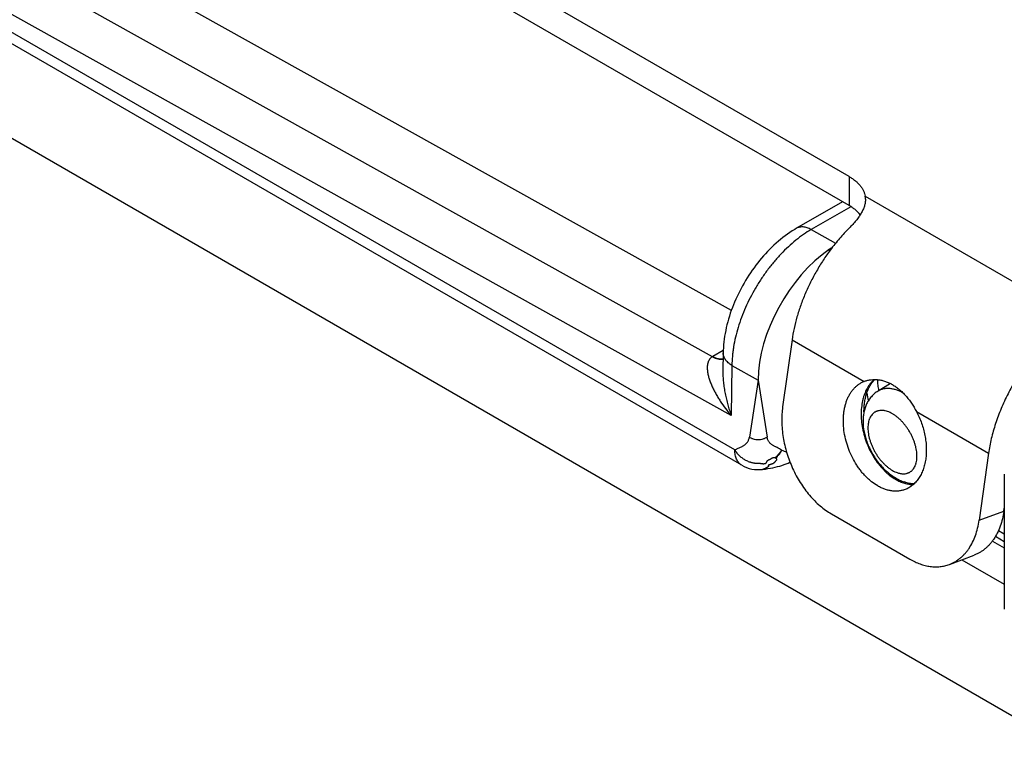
# Model space of a CAD drawing. Header units: inches. Extents: x 0 to 22, y 0 to 17.
# Tile 18 of 38: x 3 to 3.9, y 13.7 to 14.4. Entities that reach past the tile are written whole.
import ezdxf

# ---------------------------------------------------------------- set-up
doc = ezdxf.new("R2010")
doc.units = ezdxf.units.IN
doc.header["$LTSCALE"] = 1.21
doc.header["$MEASUREMENT"] = 0
doc.layers.get('0').update_dxf_attribs({"linetype": 'CONTINUOUS'})

msp = doc.modelspace()

# ---------------------------------------------------------------- linework, layer by layer
at = {"color": 7, "linetype": 'CONTINUOUS'}
for p, q in [((3.6472, 14.12825), (2.5792, 14.72338)), ((3.63014, 14.08657), (2.53448, 14.69711)), ((3.64705, 14.03363), (2.51589, 14.66395)), ((3.65031, 14.00271), (2.55555, 14.6348)), ((3.65652, 13.98898), (2.56176, 14.62107)), ((2.56845, 14.53216), (3.96428, 13.72623)), ((3.75321, 14.24859), (3.29996, 14.51029)), ((3.75321, 14.22246), (3.29996, 14.48417)), ((3.75321, 14.24859), (3.75321, 14.22246)), ((3.74721, 14.22593), (3.70585, 14.20205)), ((3.76763, 14.23094), (3.97013, 14.11402)), ((3.75475, 14.22153), (3.71902, 14.2009)), ((3.71902, 14.2009), (3.741, 14.18865)), ((3.73553, 14.18157), (3.73553, 14.18327)), ((3.7018, 14.10184), (3.69333, 14.04147)), ((3.7018, 14.10184), (3.7667, 14.06437)), ((3.63989, 14.0923), (3.63046, 14.08676)), ((3.63984, 14.09017), (3.63959, 14.07402)), ((3.64774, 14.07873), (3.64705, 14.03363)), ((3.64774, 14.07873), (3.67134, 14.06558)), ((3.67134, 14.06558), (3.66343, 14.01427)), ((3.67134, 14.06558), (3.67931, 14.01423)), ((3.7667, 14.06437), (3.76707, 14.06452)), ((3.79034, 14.06243), (3.77913, 14.05563)), ((3.81368, 14.03724), (3.87858, 13.99977)), ((3.87858, 13.99977), (3.87011, 13.9394)), ((3.67535, 13.9852), (3.67534, 13.9852)), ((3.89274, 13.98093), (3.89274, 13.85949)), ((3.89239, 13.94773), (3.89274, 13.95025)), ((3.73715, 13.94522), (3.80786, 13.9044)), ((3.87011, 13.9394), (3.89239, 13.94773)), ((3.89274, 13.92015), (3.88472, 13.92478)), ((3.89274, 13.92691), (3.88742, 13.92999)), ((3.882, 13.92071), (3.89274, 13.91451)), ((3.84333, 13.89977), (3.86562, 13.9081)), ((3.85449, 13.90394), (3.89274, 13.88185))]:
    msp.add_line(p, q, dxfattribs=at)
for points in [[(3.70585, 14.20205), (3.70417, 14.20105), (3.70199, 14.1997), (3.69984, 14.19829), (3.69772, 14.19682), (3.69562, 14.19529), (3.69354, 14.19371), (3.69149, 14.19207), (3.68947, 14.19038), (3.68747, 14.18863), (3.68551, 14.18684), (3.68357, 14.185), (3.68166, 14.18312), (3.67979, 14.18119), (3.67795, 14.17921), (3.67614, 14.1772), (3.67436, 14.17515), (3.67262, 14.17306), (3.67092, 14.17094), (3.66925, 14.16878), (3.66762, 14.16659), (3.66603, 14.16437), (3.66448, 14.16212), (3.66296, 14.15985), (3.66149, 14.15754), (3.66005, 14.15521), (3.65866, 14.15285), (3.65731, 14.15047), (3.656, 14.14807), (3.65474, 14.14564), (3.65352, 14.1432), (3.65234, 14.14073), (3.65121, 14.13825), (3.65013, 14.13575), (3.64909, 14.13323), (3.6481, 14.1307), (3.64717, 14.12816), (3.64628, 14.12561), (3.64544, 14.12304), (3.64466, 14.12047), (3.64393, 14.11789), (3.64326, 14.11531), (3.64265, 14.11273), (3.64209, 14.11014), (3.64159, 14.10756), (3.64115, 14.10498), (3.64077, 14.1024), (3.64046, 14.09983), (3.6402, 14.09727), (3.64001, 14.09471), (3.63989, 14.09217), (3.63984, 14.09017)], [(3.67535, 13.9852), (3.6778, 13.98553), (3.6801, 13.98589), (3.68234, 13.98628), (3.68452, 13.9867), (3.68665, 13.98717), (3.68872, 13.98768), (3.69073, 13.98823), (3.69268, 13.98883), (3.69457, 13.98947), (3.6964, 13.99016), (3.69817, 13.99088), (3.69987, 13.99165), (3.69998, 13.99171)]]:
    msp.add_lwpolyline(points, dxfattribs=at)
for centre, radius, start, end in [((3.75083, 14.22815), 0.01702, 359.94952, 9.42487), ((3.65951, 14.03735), 0.05732, 120.45284, 120.82404), ((3.89508, 14.0774), 0.12823, 190.56552, 193.6972), ((3.67152, 14.01496), 0.03, 239.99859, 277.29754)]:
    msp.add_arc(centre, radius, start, end, dxfattribs=at)
for centre, major_axis, ratio, start_param, end_param in [((3.74267, 14.10607), (0.05066, 0.08624), 0.582262, 0.889969, 2.360598), ((3.7426, 14.1061), (0.04999, 0.08661), 0.577334, 0.848676, 0.885456)]:
    msp.add_ellipse(centre, major_axis=major_axis, ratio=ratio, start_param=start_param, end_param=end_param, dxfattribs=at)
for points, knots in [([(3.75321, 14.24859), (3.7542, 14.24802), (3.75611, 14.24682), (3.75874, 14.24486), (3.76108, 14.24276), (3.76309, 14.24056), (3.76477, 14.23826), (3.76611, 14.23589), (3.76708, 14.23345), (3.76749, 14.23178), (3.76763, 14.23094)], [0, 0, 0, 0, 0.146292, 0.285952, 0.418968, 0.545538, 0.666099, 0.781345, 0.89224, 1, 1, 1, 1]), ([(3.76786, 14.22814), (3.76786, 14.22764), (3.76781, 14.22663), (3.76756, 14.22457), (3.76691, 14.22192), (3.76565, 14.21871), (3.76394, 14.21545), (3.7618, 14.21215), (3.75927, 14.20881), (3.75639, 14.20548), (3.7543, 14.20331), (3.75321, 14.20222)], [0, 0, 0, 0, 0.049178, 0.099466, 0.204396, 0.316624, 0.437168, 0.566325, 0.703774, 0.848706, 1, 1, 1, 1]), ([(3.76316, 14.21427), (3.76187, 14.21586), (3.75959, 14.21809), (3.75614, 14.22068), (3.75422, 14.22188), (3.75321, 14.22246)], [0, 0, 0, 0, 0.475255, 0.731475, 1, 1, 1, 1]), ([(3.71902, 14.2009), (3.71665, 14.19953), (3.71314, 14.1973), (3.7086, 14.19403), (3.70399, 14.19046), (3.69833, 14.18555), (3.69179, 14.17909), (3.6855, 14.17206), (3.67954, 14.16453), (3.67394, 14.15657), (3.66877, 14.14825), (3.66408, 14.13966), (3.6599, 14.13088), (3.65629, 14.12198), (3.65327, 14.11307), (3.65087, 14.10422), (3.6494, 14.09689), (3.64857, 14.09114), (3.64797, 14.0856), (3.64776, 14.08146), (3.64774, 14.07873)], [0, 0, 0, 0, 0.055882, 0.084787, 0.114293, 0.17497, 0.237618, 0.301891, 0.367407, 0.433759, 0.500523, 0.567268, 0.633564, 0.698988, 0.763136, 0.82563, 0.886125, 0.915533, 0.944335, 1, 1, 1, 1]), ([(3.71902, 14.2009), (3.71842, 14.20123), (3.71724, 14.20183), (3.71543, 14.20254), (3.71365, 14.20304), (3.71193, 14.2033), (3.71026, 14.20334), (3.70869, 14.20315), (3.7072, 14.20273), (3.70628, 14.2023), (3.70585, 14.20205)], [0, 0, 0, 0, 0.148049, 0.28851, 0.421458, 0.547293, 0.666761, 0.780992, 0.891475, 1, 1, 1, 1]), ([(3.75321, 14.20222), (3.7502, 14.19922), (3.74434, 14.1929), (3.73895, 14.18616), (3.73635, 14.18267)], [0, 0, 0, 0, 0.493721, 1, 1, 1, 1]), ([(3.73635, 14.18267), (3.73408, 14.17963), (3.72973, 14.17339), (3.72374, 14.16366), (3.71834, 14.1536), (3.71357, 14.14332), (3.70948, 14.13291), (3.70612, 14.12248), (3.70352, 14.11214), (3.70228, 14.10525), (3.7018, 14.10184)], [0, 0, 0, 0, 0.128029, 0.256914, 0.385776, 0.513734, 0.639928, 0.763535, 0.883788, 1, 1, 1, 1]), ([(3.92999, 14.10015), (3.92833, 14.0985), (3.92507, 14.09511), (3.92036, 14.08977), (3.9158, 14.08418), (3.91142, 14.07836), (3.90724, 14.07232), (3.90327, 14.0661), (3.89953, 14.05972), (3.89604, 14.05321), (3.89281, 14.0466), (3.88985, 14.03991), (3.88719, 14.03318), (3.88482, 14.02643), (3.88276, 14.01969), (3.88103, 14.013), (3.87961, 14.00637), (3.87889, 14.00196), (3.87858, 13.99977)], [0, 0, 0, 0, 0.061135, 0.123269, 0.186237, 0.24987, 0.313991, 0.378419, 0.44297, 0.507462, 0.571708, 0.635529, 0.698745, 0.761184, 0.822681, 0.883077, 0.942229, 1, 1, 1, 1]), ([(3.63014, 14.08657), (3.6299, 14.08643), (3.62943, 14.08611), (3.62878, 14.08557), (3.62819, 14.08497), (3.62767, 14.08433), (3.62721, 14.08364), (3.62668, 14.08267), (3.62628, 14.08163), (3.62598, 14.08056), (3.62574, 14.07946), (3.62557, 14.07804), (3.62552, 14.0763), (3.62561, 14.07455), (3.62582, 14.07277), (3.62613, 14.07099), (3.62654, 14.0692), (3.62703, 14.06742), (3.6276, 14.06563), (3.62845, 14.06326), (3.62966, 14.0603), (3.63131, 14.0568), (3.63314, 14.05335), (3.63514, 14.04993), (3.63799, 14.04543), (3.64189, 14.03992), (3.64528, 14.0357), (3.64705, 14.03363)], [0, 0, 0, 0, 0.014161, 0.028124, 0.041942, 0.055671, 0.06935, 0.083017, 0.110467, 0.124326, 0.13829, 0.166544, 0.195257, 0.224422, 0.25402, 0.284015, 0.31437, 0.345053, 0.376036, 0.407294, 0.47054, 0.534641, 0.599483, 0.664975, 0.731042, 0.864657, 1, 1, 1, 1]), ([(3.63014, 14.08657), (3.63056, 14.08634), (3.6314, 14.08592), (3.63305, 14.08521), (3.63472, 14.08471), (3.63636, 14.08443), (3.63753, 14.08435), (3.63866, 14.08438), (3.63939, 14.08449), (3.63975, 14.08456)], [0, 0, 0, 0, 0.143033, 0.280686, 0.539543, 0.661274, 0.77823, 0.89092, 1, 1, 1, 1]), ([(3.63046, 14.08676), (3.63125, 14.08632), (3.63283, 14.08556), (3.63487, 14.08491), (3.63646, 14.08461), (3.63759, 14.08451), (3.63869, 14.08452), (3.6394, 14.0846), (3.63975, 14.08466)], [0, 0, 0, 0, 0.280287, 0.539191, 0.661019, 0.77809, 0.890873, 1, 1, 1, 1]), ([(3.64774, 14.07873), (3.64712, 14.0791), (3.64595, 14.07987), (3.64435, 14.08115), (3.64297, 14.08251), (3.64183, 14.08395), (3.64093, 14.08545), (3.64039, 14.08675), (3.64009, 14.0878), (3.63993, 14.08859), (3.63985, 14.08938), (3.63983, 14.08991), (3.63984, 14.09017)], [0, 0, 0, 0, 0.147984, 0.288462, 0.421461, 0.547338, 0.666813, 0.781002, 0.836613, 0.891491, 0.945871, 1, 1, 1, 1]), ([(3.63959, 14.07405), (3.63958, 14.07318), (3.63958, 14.07144), (3.63967, 14.06883), (3.63984, 14.06622), (3.64008, 14.06363), (3.64038, 14.06104), (3.64086, 14.05761), (3.6416, 14.05336), (3.64269, 14.04832), (3.64396, 14.04334), (3.64541, 14.03844), (3.64649, 14.03523), (3.64705, 14.03363)], [0, 0, 0, 0, 0.063227, 0.126452, 0.189643, 0.252766, 0.315803, 0.378734, 0.504227, 0.629166, 0.753479, 0.877122, 1, 1, 1, 1]), ([(3.77571, 14.06608), (3.77508, 14.06553), (3.77385, 14.06435), (3.77216, 14.0624), (3.77061, 14.06025), (3.76872, 14.0571), (3.76717, 14.05364), (3.76596, 14.04995), (3.76495, 14.04597), (3.76413, 14.04071), (3.76386, 14.03412), (3.76431, 14.0273), (3.76545, 14.02037), (3.76727, 14.01348), (3.76974, 14.00674), (3.7728, 14.00029), (3.77641, 13.99424), (3.78048, 13.98871), (3.78425, 13.98458), (3.78743, 13.98164), (3.79062, 13.97902), (3.79317, 13.9773), (3.79491, 13.9763)], [0, 0, 0, 0, 0.024364, 0.04928, 0.074834, 0.101093, 0.155858, 0.184447, 0.213831, 0.274873, 0.338736, 0.40497, 0.473003, 0.542171, 0.611761, 0.681039, 0.749285, 0.815826, 0.880074, 0.911199, 0.941586, 1, 1, 1, 1]), ([(3.76652, 14.03708), (3.76651, 14.03864), (3.76662, 14.04171), (3.76712, 14.04618), (3.76795, 14.05038), (3.76909, 14.05428), (3.77051, 14.05783), (3.77219, 14.06099), (3.77408, 14.06374), (3.7755, 14.06535), (3.77624, 14.06607)], [0, 0, 0, 0, 0.149515, 0.293046, 0.429867, 0.559377, 0.68115, 0.795005, 0.901095, 1, 1, 1, 1]), ([(3.76707, 14.06452), (3.76801, 14.06487), (3.76945, 14.0653), (3.77143, 14.06571), (3.77347, 14.066), (3.77609, 14.06613), (3.77874, 14.06597), (3.78088, 14.06566), (3.78305, 14.06522), (3.78578, 14.06444), (3.789, 14.06315), (3.79108, 14.06207), (3.79211, 14.06147)], [0, 0, 0, 0, 0.115009, 0.173374, 0.232345, 0.352216, 0.474957, 0.537514, 0.600891, 0.730189, 0.863151, 1, 1, 1, 1]), ([(3.77995, 14.05613), (3.77967, 14.05778), (3.77919, 14.06103), (3.77887, 14.06431), (3.77875, 14.06593)], [0, 0, 0, 0, 0.506829, 1, 1, 1, 1]), ([(3.77889, 13.97031), (3.77696, 13.97142), (3.77415, 13.97336), (3.77065, 13.97633), (3.76807, 13.97881), (3.76558, 13.98152), (3.76322, 13.98442), (3.76098, 13.98751), (3.75818, 13.99187), (3.75507, 13.99766), (3.75206, 14.00499), (3.74982, 14.01257), (3.7484, 14.02023), (3.74792, 14.02659), (3.74798, 14.03155), (3.74824, 14.03515), (3.74872, 14.03864), (3.74941, 14.04199), (3.75031, 14.04519), (3.75142, 14.04822), (3.75273, 14.05106), (3.75422, 14.0537), (3.7559, 14.05611), (3.75776, 14.05829), (3.75977, 14.06022), (3.76194, 14.0619), (3.76425, 14.0633), (3.76587, 14.06405), (3.7667, 14.06437)], [0, 0, 0, 0, 0.059975, 0.091292, 0.12343, 0.156327, 0.189909, 0.224092, 0.258781, 0.329243, 0.400447, 0.471476, 0.541426, 0.609451, 0.642523, 0.674852, 0.706375, 0.737042, 0.766822, 0.795699, 0.823681, 0.850797, 0.877101, 0.90267, 0.927609, 0.952043, 0.97612, 1, 1, 1, 1]), ([(3.80169, 14.05398), (3.80066, 14.05454), (3.79862, 14.05555), (3.79551, 14.05674), (3.79246, 14.05755), (3.7895, 14.05797), (3.78711, 14.05799), (3.78527, 14.0578), (3.78395, 14.05756), (3.78267, 14.05723), (3.78144, 14.0568), (3.78026, 14.05627), (3.7795, 14.05585), (3.77913, 14.05563)], [0, 0, 0, 0, 0.147997, 0.288327, 0.421098, 0.546747, 0.666073, 0.72376, 0.780344, 0.836029, 0.89104, 0.945614, 1, 1, 1, 1]), ([(3.79211, 14.06147), (3.79319, 14.06085), (3.79532, 14.05948), (3.79836, 14.05712), (3.80129, 14.05445), (3.80408, 14.05148), (3.80672, 14.04825), (3.80922, 14.04478), (3.81155, 14.0411), (3.81299, 14.03854), (3.81368, 14.03724)], [0, 0, 0, 0, 0.113633, 0.230696, 0.351216, 0.475133, 0.602291, 0.732426, 0.865162, 1, 1, 1, 1]), ([(3.77913, 14.05563), (3.77858, 14.05529), (3.77749, 14.05457), (3.77594, 14.05337), (3.77449, 14.05205), (3.77314, 14.05063), (3.7719, 14.04912), (3.77077, 14.04752), (3.76976, 14.04585), (3.76857, 14.04352), (3.76735, 14.04047), (3.76635, 14.03664), (3.76576, 14.03267), (3.76564, 14.02998), (3.76564, 14.02863)], [0, 0, 0, 0, 0.062039, 0.12402, 0.185997, 0.247934, 0.309834, 0.371717, 0.433608, 0.495546, 0.61971, 0.744792, 0.871373, 1, 1, 1, 1]), ([(3.69333, 14.04147), (3.69302, 14.03928), (3.69259, 14.03483), (3.69247, 14.02802), (3.69286, 14.02104), (3.69377, 14.01397), (3.69518, 14.00687), (3.69708, 13.99981), (3.69945, 13.99286), (3.70227, 13.98608), (3.70552, 13.97953), (3.70915, 13.97328), (3.71314, 13.9674), (3.71746, 13.96193), (3.72204, 13.95692), (3.72687, 13.95244), (3.73188, 13.94851), (3.73538, 13.94625), (3.73715, 13.94522)], [0, 0, 0, 0, 0.059389, 0.120583, 0.183354, 0.24743, 0.312507, 0.378258, 0.444339, 0.5104, 0.57609, 0.641068, 0.705008, 0.76761, 0.828607, 0.887775, 0.944942, 1, 1, 1, 1]), ([(3.81417, 13.99702), (3.81417, 13.99787), (3.8141, 13.99962), (3.81378, 14.00227), (3.81325, 14.005), (3.81251, 14.00777), (3.81159, 14.01056), (3.81047, 14.01335), (3.80919, 14.0161), (3.80773, 14.01879), (3.80613, 14.02139), (3.8044, 14.02388), (3.80254, 14.02623), (3.80059, 14.02843), (3.79855, 14.03045), (3.79646, 14.03227), (3.79432, 14.03388), (3.79216, 14.03526), (3.78999, 14.03639), (3.78785, 14.03727), (3.78607, 14.03778), (3.78468, 14.03806), (3.78335, 14.03824), (3.78173, 14.03829), (3.78015, 14.03812), (3.77896, 14.03783), (3.7781, 14.03756), (3.77728, 14.03721), (3.77649, 14.0368), (3.77574, 14.03633), (3.77503, 14.03579), (3.77436, 14.03518), (3.77352, 14.03429), (3.77258, 14.03301), (3.77182, 14.03158), (3.77131, 14.03034), (3.77085, 14.029), (3.77041, 14.0272), (3.7701, 14.0249), (3.77003, 14.02332), (3.77003, 14.02251)], [0, 0, 0, 0, 0.032544, 0.066547, 0.10187, 0.138339, 0.175755, 0.213899, 0.252537, 0.291423, 0.33031, 0.368948, 0.407093, 0.44451, 0.48098, 0.516303, 0.550308, 0.582854, 0.613843, 0.643223, 0.671004, 0.684321, 0.697274, 0.722163, 0.745922, 0.757484, 0.768889, 0.780187, 0.791432, 0.802676, 0.813974, 0.825379, 0.836941, 0.860698, 0.885587, 0.898539, 0.911856, 0.939635, 0.969014, 1, 1, 1, 1]), ([(3.81368, 14.03724), (3.81458, 14.03556), (3.81625, 14.03213), (3.81836, 14.0268), (3.82008, 14.02134), (3.82137, 14.01582), (3.82223, 14.01029), (3.82264, 14.00483), (3.82259, 13.9995), (3.8221, 13.99437), (3.82116, 13.98949), (3.81978, 13.98493), (3.81798, 13.98074), (3.81578, 13.97698), (3.81361, 13.9742), (3.8117, 13.97225), (3.8102, 13.97094), (3.80863, 13.96976), (3.80698, 13.96872), (3.80527, 13.96782), (3.80408, 13.96732), (3.80348, 13.9671)], [0, 0, 0, 0, 0.072291, 0.144958, 0.217517, 0.289481, 0.360383, 0.429785, 0.497299, 0.562598, 0.625434, 0.685655, 0.743226, 0.798245, 0.850955, 0.87658, 0.901788, 0.926653, 0.951253, 0.975672, 1, 1, 1, 1]), ([(3.76564, 14.02863), (3.76564, 14.0254), (3.76617, 14.02048), (3.76775, 14.01405), (3.76937, 14.00919), (3.7714, 14.00442), (3.77381, 13.99978), (3.77656, 13.99534), (3.77962, 13.99114), (3.78296, 13.98724), (3.78655, 13.98369), (3.79035, 13.98054), (3.79435, 13.97783), (3.79851, 13.97559), (3.80213, 13.97416), (3.80508, 13.97332), (3.80731, 13.97284), (3.80956, 13.97252), (3.81107, 13.97242), (3.81182, 13.9724)], [0, 0, 0, 0, 0.122657, 0.186188, 0.25094, 0.316597, 0.382754, 0.448955, 0.514742, 0.579696, 0.64348, 0.705882, 0.766835, 0.826435, 0.884922, 0.913869, 0.942669, 0.971366, 1, 1, 1, 1]), ([(3.77003, 14.02251), (3.77003, 14.02165), (3.77011, 14.0199), (3.77043, 14.01725), (3.77096, 14.01452), (3.77169, 14.01175), (3.77262, 14.00896), (3.77373, 14.00618), (3.77502, 14.00343), (3.77647, 14.00074), (3.77807, 13.99814), (3.77981, 13.99565), (3.78166, 13.99329), (3.78362, 13.99109), (3.78565, 13.98907), (3.78775, 13.98725), (3.78989, 13.98564), (3.79205, 13.98427), (3.79421, 13.98314), (3.79636, 13.98226), (3.79813, 13.98174), (3.79953, 13.98147), (3.80086, 13.98129), (3.80248, 13.98123), (3.80405, 13.98141), (3.80525, 13.98169), (3.80611, 13.98197), (3.80693, 13.98231), (3.80771, 13.98272), (3.80846, 13.9832), (3.80917, 13.98374), (3.80984, 13.98434), (3.81068, 13.98523), (3.81162, 13.98651), (3.81238, 13.98794), (3.8129, 13.98918), (3.81335, 13.99053), (3.8138, 13.99233), (3.81411, 13.99462), (3.81417, 13.99621), (3.81417, 13.99702)], [0, 0, 0, 0, 0.032544, 0.066547, 0.10187, 0.138339, 0.175755, 0.213899, 0.252537, 0.291423, 0.33031, 0.368948, 0.407093, 0.44451, 0.48098, 0.516303, 0.550308, 0.582854, 0.613843, 0.643223, 0.671004, 0.684321, 0.697274, 0.722163, 0.745922, 0.757484, 0.768889, 0.780187, 0.791432, 0.802676, 0.813974, 0.825379, 0.836941, 0.860698, 0.885587, 0.898539, 0.911856, 0.939635, 0.969014, 1, 1, 1, 1]), ([(3.65031, 14.00271), (3.65063, 14.00289), (3.65127, 14.00323), (3.65261, 14.00389), (3.65432, 14.00466), (3.65603, 14.00545), (3.65736, 14.00615), (3.65832, 14.00672), (3.65924, 14.00734), (3.6601, 14.00804), (3.6609, 14.00881), (3.66162, 14.00968), (3.66225, 14.01065), (3.66277, 14.01174), (3.66318, 14.01295), (3.66336, 14.01382), (3.66343, 14.01427)], [0, 0, 0, 0, 0.059377, 0.119689, 0.24222, 0.365441, 0.426678, 0.487457, 0.547771, 0.607786, 0.667883, 0.728689, 0.79109, 0.856212, 0.925372, 1, 1, 1, 1]), ([(3.67931, 14.01423), (3.67878, 14.01383), (3.67791, 14.0133), (3.67666, 14.01274), (3.67532, 14.01226), (3.67355, 14.01187), (3.67136, 14.01171), (3.66917, 14.01188), (3.6674, 14.01228), (3.66606, 14.01276), (3.66482, 14.01333), (3.66396, 14.01387), (3.66343, 14.01427)], [0, 0, 0, 0, 0.118218, 0.179576, 0.242191, 0.370223, 0.500421, 0.630558, 0.758413, 0.820905, 0.88212, 1, 1, 1, 1]), ([(3.69255, 14.0026), (3.69189, 14.00303), (3.69051, 14.00382), (3.68875, 14.00468), (3.68735, 14.00536), (3.68632, 14.00587), (3.68532, 14.0064), (3.68436, 14.00696), (3.68344, 14.00757), (3.68259, 14.00823), (3.6818, 14.00897), (3.68109, 14.0098), (3.68047, 14.01073), (3.67996, 14.01178), (3.67956, 14.01296), (3.67938, 14.01379), (3.67931, 14.01423)], [0, 0, 0, 0, 0.12893, 0.256625, 0.319675, 0.381956, 0.443314, 0.503671, 0.563065, 0.621706, 0.680023, 0.738709, 0.798732, 0.861321, 0.927898, 1, 1, 1, 1]), ([(3.65652, 13.98898), (3.65628, 13.98912), (3.6558, 13.98942), (3.65511, 13.98994), (3.65447, 13.99052), (3.65367, 13.99138), (3.65276, 13.99261), (3.65187, 13.99428), (3.65117, 13.99615), (3.65067, 13.9982), (3.65037, 14.0004), (3.65031, 14.00193), (3.65031, 14.00271)], [0, 0, 0, 0, 0.053915, 0.108089, 0.162773, 0.218209, 0.332125, 0.451461, 0.577357, 0.710554, 0.851423, 1, 1, 1, 1]), ([(3.65031, 14.00271), (3.65042, 14.00245), (3.65069, 14.00195), (3.6511, 14.00137), (3.65144, 14.00091), (3.65171, 14.00058), (3.65197, 14.00024), (3.65232, 13.99979), (3.65277, 13.99924), (3.65332, 13.9986), (3.65391, 13.99799), (3.65452, 13.9974), (3.65516, 13.99683), (3.65603, 13.99611), (3.65716, 13.99525), (3.65858, 13.99432), (3.66007, 13.99349), (3.6616, 13.99276), (3.66292, 13.99224), (3.66399, 13.99187), (3.66481, 13.99163), (3.66563, 13.99142), (3.66646, 13.99123), (3.66729, 13.99107), (3.66813, 13.99092), (3.66897, 13.99082), (3.66968, 13.99076), (3.67026, 13.99075), (3.67069, 13.99075), (3.67112, 13.99076), (3.67155, 13.99076), (3.67197, 13.99076), (3.67231, 13.99075), (3.67259, 13.99074), (3.67285, 13.99071), (3.67318, 13.99067), (3.67357, 13.99062), (3.67409, 13.99053), (3.67463, 13.99044), (3.67518, 13.99038), (3.67562, 13.99034), (3.67607, 13.99033), (3.67652, 13.99034), (3.67696, 13.99039), (3.67738, 13.99046), (3.67776, 13.99057), (3.6781, 13.99073), (3.67838, 13.99093), (3.6786, 13.99118), (3.67879, 13.99145), (3.67901, 13.99184), (3.6792, 13.99224), (3.67941, 13.99264), (3.67959, 13.99293), (3.67977, 13.99316), (3.67994, 13.99332), (3.68008, 13.99343), (3.68024, 13.99354), (3.68047, 13.99367), (3.68077, 13.99382), (3.68117, 13.99398), (3.68158, 13.99415), (3.68199, 13.99432), (3.6824, 13.99452), (3.68279, 13.99476), (3.68316, 13.995), (3.68353, 13.99525), (3.68388, 13.99548), (3.68418, 13.99565), (3.68442, 13.99575), (3.6846, 13.99581), (3.68478, 13.99586), (3.68503, 13.9959), (3.68534, 13.99591), (3.6857, 13.99589), (3.68606, 13.99584), (3.68641, 13.99578), (3.68675, 13.99572), (3.68707, 13.99568), (3.68738, 13.99568), (3.68762, 13.99572), (3.6878, 13.99578), (3.68792, 13.99585), (3.68804, 13.99594), (3.68814, 13.99605), (3.68824, 13.99618), (3.68837, 13.99637), (3.68852, 13.99665), (3.68869, 13.99701), (3.68886, 13.9974), (3.68903, 13.9978), (3.68919, 13.99813), (3.68934, 13.99838), (3.68949, 13.99863), (3.6897, 13.99891), (3.68997, 13.99924), (3.69026, 13.99956), (3.69055, 13.99986), (3.69084, 14.00017), (3.69112, 14.00049), (3.69139, 14.00082), (3.69172, 14.00128), (3.69211, 14.00187), (3.6924, 14.00236), (3.69255, 14.0026)], [0, 0, 0, 0, 0.016107, 0.032451, 0.040675, 0.048887, 0.057062, 0.065205, 0.081425, 0.09762, 0.113853, 0.13012, 0.146397, 0.16266, 0.195152, 0.227653, 0.260164, 0.292673, 0.325183, 0.341442, 0.357705, 0.373972, 0.390234, 0.406474, 0.422684, 0.438915, 0.455255, 0.463501, 0.471775, 0.480033, 0.488224, 0.496299, 0.504215, 0.508101, 0.511938, 0.519507, 0.527015, 0.534545, 0.549991, 0.558073, 0.566503, 0.575182, 0.583888, 0.592409, 0.600557, 0.608181, 0.615199, 0.621699, 0.627971, 0.634227, 0.640561, 0.653472, 0.65998, 0.666504, 0.673102, 0.676475, 0.679933, 0.683504, 0.687199, 0.694955, 0.703142, 0.711636, 0.7203, 0.729015, 0.737705, 0.746309, 0.754729, 0.762855, 0.770605, 0.774334, 0.777976, 0.781552, 0.785089, 0.792116, 0.799132, 0.806109, 0.812955, 0.819553, 0.825791, 0.831607, 0.83705, 0.839705, 0.842379, 0.845138, 0.84804, 0.851117, 0.854381, 0.861449, 0.869142, 0.87728, 0.885664, 0.8941, 0.898287, 0.902434, 0.910637, 0.918779, 0.926898, 0.935007, 0.943105, 0.951198, 0.959299, 0.96742, 0.983711, 1, 1, 1, 1]), ([(3.69255, 14.0026), (3.69246, 14.00243), (3.69226, 14.0021), (3.69195, 14.00162), (3.6917, 14.00121), (3.6915, 14.00088), (3.69136, 14.00064), (3.69122, 14.00039), (3.69108, 14.00014), (3.69095, 13.99989), (3.69078, 13.99956), (3.69056, 13.99915), (3.6903, 13.99875), (3.69006, 13.99845), (3.68986, 13.99823), (3.68964, 13.99802), (3.6894, 13.99782), (3.68914, 13.99763), (3.68878, 13.99739), (3.68842, 13.99717), (3.68807, 13.99695), (3.68783, 13.9968), (3.68761, 13.99665), (3.68742, 13.9965), (3.68726, 13.99636), (3.68714, 13.99622), (3.68707, 13.99607), (3.68704, 13.99593), (3.68705, 13.99578), (3.68709, 13.99564), (3.68716, 13.9955), (3.68724, 13.99536), (3.68734, 13.99522), (3.68748, 13.99502), (3.68765, 13.99478), (3.6878, 13.99452), (3.68788, 13.9943), (3.6879, 13.99413), (3.6879, 13.99399), (3.68788, 13.99387), (3.68784, 13.99375), (3.68777, 13.99359), (3.68765, 13.9934), (3.6875, 13.99321), (3.68733, 13.99301), (3.68715, 13.99282), (3.68696, 13.99262), (3.68676, 13.99242), (3.68657, 13.99222), (3.68639, 13.99202), (3.68622, 13.99183), (3.68607, 13.99163), (3.68587, 13.99138), (3.68566, 13.99113), (3.68544, 13.9909), (3.68526, 13.99074), (3.68506, 13.99059), (3.68483, 13.99044), (3.68458, 13.99031), (3.68421, 13.99015), (3.68371, 13.98996), (3.68308, 13.98978), (3.68246, 13.98961), (3.68195, 13.98947), (3.68158, 13.98937), (3.68132, 13.98929), (3.6811, 13.98921), (3.6809, 13.98913), (3.68074, 13.98904), (3.68061, 13.98895), (3.68053, 13.98885), (3.68048, 13.98875), (3.68046, 13.98864), (3.68046, 13.98854), (3.68048, 13.98843), (3.6805, 13.98832), (3.68052, 13.9882), (3.68054, 13.98809), (3.68054, 13.98797), (3.68052, 13.98785), (3.68048, 13.98773), (3.6804, 13.98762), (3.68029, 13.98751), (3.68016, 13.9874), (3.68, 13.98729), (3.67984, 13.98718), (3.67966, 13.98707), (3.67948, 13.98697), (3.6793, 13.98687), (3.67912, 13.98677), (3.67895, 13.98668), (3.67874, 13.98656), (3.67849, 13.98641), (3.67821, 13.98625), (3.67794, 13.98609), (3.67767, 13.98595), (3.67741, 13.98582), (3.67714, 13.9857), (3.67678, 13.98556), (3.67635, 13.98542), (3.67584, 13.98528), (3.67551, 13.98522), (3.67535, 13.9852)], [0, 0, 0, 0, 0.021092, 0.042213, 0.063282, 0.073773, 0.084222, 0.094623, 0.104971, 0.115279, 0.125562, 0.146121, 0.166861, 0.177427, 0.188226, 0.199363, 0.210874, 0.222652, 0.234546, 0.258004, 0.269203, 0.2798, 0.289617, 0.298493, 0.306306, 0.313011, 0.318769, 0.324013, 0.329164, 0.334509, 0.340186, 0.346217, 0.352551, 0.359099, 0.372414, 0.385403, 0.391683, 0.397894, 0.404216, 0.40751, 0.410946, 0.418352, 0.426522, 0.435404, 0.444878, 0.454789, 0.46496, 0.475207, 0.48534, 0.495177, 0.504625, 0.513755, 0.522654, 0.540092, 0.548829, 0.557739, 0.566978, 0.576727, 0.587112, 0.598081, 0.621357, 0.645593, 0.669675, 0.692432, 0.702945, 0.712691, 0.721533, 0.729351, 0.736052, 0.741606, 0.746194, 0.750231, 0.75409, 0.758003, 0.762054, 0.766227, 0.770464, 0.774705, 0.778935, 0.783228, 0.787777, 0.792853, 0.79857, 0.804901, 0.811765, 0.819042, 0.826598, 0.834288, 0.841961, 0.849461, 0.856643, 0.863476, 0.876248, 0.888098, 0.899343, 0.910308, 0.921226, 0.932059, 0.942723, 0.963195, 0.982223, 1, 1, 1, 1]), ([(3.69255, 14.0026), (3.69323, 14.00223), (3.69463, 14.00156), (3.6961, 14.00107), (3.69684, 14.00089)], [0, 0, 0, 0, 0.502023, 1, 1, 1, 1]), ([(3.80348, 13.9671), (3.80256, 13.96675), (3.80065, 13.96618), (3.79769, 13.96568), (3.79463, 13.96554), (3.79151, 13.96578), (3.78835, 13.96637), (3.78572, 13.96716), (3.78362, 13.96797), (3.78148, 13.9689), (3.77992, 13.96972), (3.77889, 13.97031)], [0, 0, 0, 0, 0.115728, 0.232481, 0.351228, 0.472834, 0.598027, 0.727371, 0.793751, 0.861312, 1, 1, 1, 1]), ([(3.79491, 13.9763), (3.79621, 13.97555), (3.79883, 13.97421), (3.80288, 13.97273), (3.80628, 13.97196), (3.80895, 13.97165), (3.81028, 13.97159), (3.81093, 13.97159)], [0, 0, 0, 0, 0.266282, 0.520941, 0.76493, 0.883472, 1, 1, 1, 1]), ([(3.81133, 13.97194), (3.81066, 13.97199), (3.80927, 13.97214), (3.80717, 13.97255), (3.80502, 13.97316), (3.80358, 13.97368), (3.80286, 13.97398)], [0, 0, 0, 0, 0.232875, 0.476641, 0.732182, 1, 1, 1, 1]), ([(3.89239, 13.94773), (3.89206, 13.94535), (3.89118, 13.94071), (3.88921, 13.93407), (3.88662, 13.92797), (3.88394, 13.92334), (3.88152, 13.92), (3.87959, 13.9177), (3.87754, 13.91559), (3.87536, 13.91368), (3.87308, 13.91196), (3.87069, 13.91045), (3.86821, 13.90915), (3.86649, 13.90842), (3.86562, 13.9081)], [0, 0, 0, 0, 0.143771, 0.281541, 0.41322, 0.539019, 0.59991, 0.659568, 0.718119, 0.775708, 0.832502, 0.888683, 0.944447, 1, 1, 1, 1]), ([(3.84333, 13.89977), (3.8442, 13.90009), (3.84592, 13.90082), (3.84841, 13.90212), (3.8508, 13.90363), (3.85308, 13.90535), (3.85525, 13.90726), (3.85731, 13.90938), (3.85923, 13.91167), (3.86166, 13.91501), (3.86433, 13.91964), (3.86692, 13.92574), (3.8689, 13.93238), (3.86977, 13.93702), (3.87011, 13.9394)], [0, 0, 0, 0, 0.055553, 0.111317, 0.167498, 0.224292, 0.281881, 0.340432, 0.40009, 0.460981, 0.58678, 0.718459, 0.856229, 1, 1, 1, 1]), ([(3.80786, 13.9044), (3.80934, 13.90354), (3.8116, 13.90236), (3.81468, 13.90102), (3.81771, 13.89986), (3.8215, 13.89872), (3.82606, 13.89786), (3.83056, 13.89752), (3.83425, 13.89768), (3.83713, 13.89808), (3.83924, 13.8985), (3.84131, 13.89906), (3.84267, 13.89952), (3.84333, 13.89977)], [0, 0, 0, 0, 0.138674, 0.206224, 0.272597, 0.401927, 0.527105, 0.648697, 0.76743, 0.826019, 0.884227, 0.942178, 1, 1, 1, 1])]:
    msp.add_open_spline(points, degree=3, knots=knots, dxfattribs=at)

doc.saveas('drawing.dxf')
